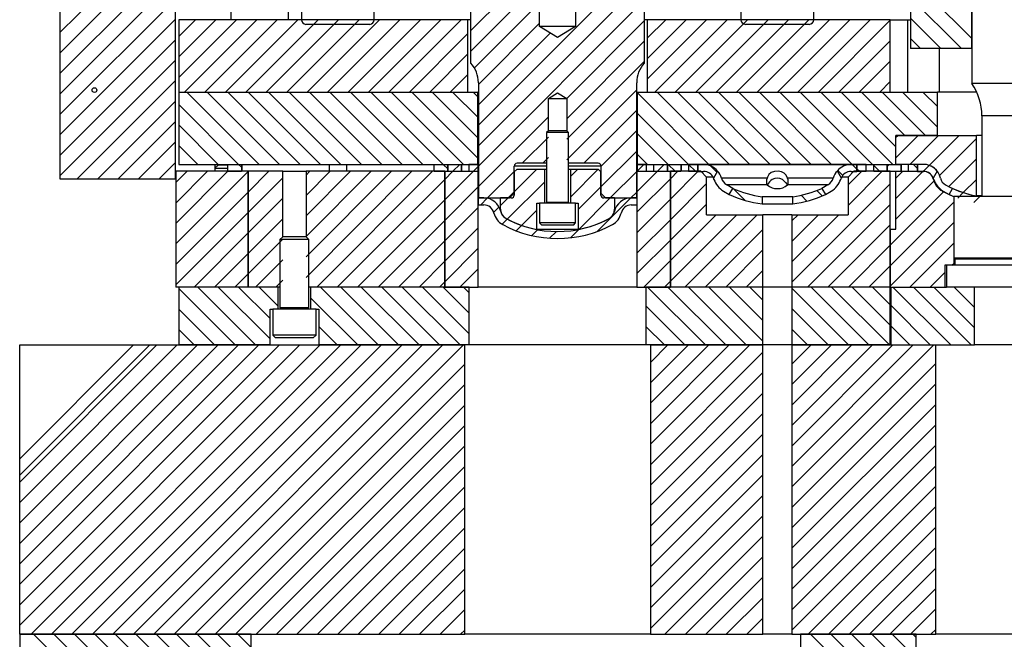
# Model space of a CAD drawing. Header units: inches. Extents: x 220 to 877, y 4 to 174.
# Tile 2 of 256: x 224.05 to 232.56, y 12.87 to 18.22. Entities that reach past the tile are written whole.
import ezdxf

# ---------------------------------------------------------------- set-up
doc = ezdxf.new("R2010")
doc.units = ezdxf.units.IN
doc.header["$LTSCALE"] = 0.5
doc.header["$MEASUREMENT"] = 0
doc.layers.add('SID-M-F', color=202, linetype='Continuous')
doc.layers.add('SID-M-S', color=105, linetype='Continuous')

msp = doc.modelspace()

# ---------------------------------------------------------------- hatches: boundary and pattern name
at = {"layer": 'SID-M-F'}
h = msp.add_hatch(dxfattribs=at)
h.set_pattern_fill('ANSI31', color=256, angle=90, style=0)
h.set_pattern_definition([(135, (298.93507, 26.7138), (-0.08838835, -0.08838835), [])])
edge = h.paths.add_edge_path(flags=0)
edge.add_arc((224.69582, 17.61671), 0.0205, 0, 360)

# ---------------------------------------------------------------- linework, layer by layer
at = {"layer": 'SID-M-F', "linetype": 'Continuous'}
for p, q in [((224.39657, 18.113), (225.39657, 19.113)), ((224.39657, 17.93622), (225.39657, 18.93622)), ((224.39657, 17.75944), (225.39657, 18.75944)), ((228.01557, 17.31258), (229.44957, 18.74658)), ((227.94957, 18.13046), (228.54332, 18.72421)), ((224.39657, 17.58267), (225.39657, 18.58267)), ((228.01557, 17.1358), (229.44957, 18.5698)), ((232.28082, 18.06118), (231.74957, 18.59243)), ((227.94957, 17.95369), (228.54332, 18.54744)), ((224.39657, 17.40589), (225.39657, 18.40589)), ((228.01557, 16.95903), (229.44957, 18.39303)), ((232.1904, 17.97482), (231.74957, 18.41565)), ((227.98051, 17.80785), (228.54332, 18.37066)), ((224.39657, 17.22911), (225.39657, 18.22911)), ((225.42457, 18.08034), (225.56905, 18.22482)), ((225.42457, 17.90356), (225.74583, 18.22482)), ((225.42457, 17.72678), (225.92261, 18.22482)), ((225.47438, 17.59982), (226.09938, 18.22482)), ((225.65116, 17.59982), (226.27616, 18.22482)), ((225.82794, 17.59982), (226.45294, 18.22482)), ((226.00471, 17.59982), (226.62971, 18.22482)), ((226.18149, 17.59982), (226.80649, 18.22482)), ((226.35827, 17.59982), (226.98327, 18.22482)), ((226.53504, 17.59982), (227.16004, 18.22482)), ((226.71182, 17.59982), (227.33682, 18.22482)), ((226.8886, 17.59982), (227.5136, 18.22482)), ((227.06537, 17.59982), (227.69037, 18.22482)), ((227.24215, 17.59982), (227.86715, 18.22482)), ((228.77849, 17.54517), (229.44957, 18.21625)), ((229.47457, 18.06447), (229.63492, 18.22482)), ((229.47457, 17.8877), (229.81169, 18.22482)), ((229.47457, 17.71092), (229.98847, 18.22482)), ((229.54025, 17.59982), (230.16525, 18.22482)), ((229.71702, 17.59982), (230.34202, 18.22482)), ((229.8938, 17.59982), (230.5188, 18.22482)), ((230.07058, 17.59982), (230.69558, 18.22482)), ((230.24735, 17.59982), (230.87235, 18.22482)), ((230.42413, 17.59982), (231.04913, 18.22482)), ((230.60091, 17.59982), (231.22591, 18.22482)), ((230.77768, 17.59982), (231.40268, 18.22482)), ((230.95446, 17.59982), (231.57457, 18.21993)), ((232.01362, 17.97482), (231.74957, 18.23887)), ((228.01557, 17.66613), (228.54332, 18.19388)), ((224.39657, 17.05234), (225.39657, 18.05234)), ((227.41893, 17.59982), (227.92457, 18.10546)), ((228.01557, 17.48936), (228.63559, 18.10938)), ((231.83684, 17.97482), (231.74957, 18.0621)), ((228.77907, 17.36897), (229.44957, 18.03947)), ((231.13124, 17.59982), (231.57457, 18.04315)), ((224.39657, 16.87556), (225.39657, 17.87556)), ((227.5957, 17.59982), (227.92457, 17.92869)), ((228.77907, 17.1922), (229.44957, 17.8627)), ((231.30801, 17.59982), (231.57457, 17.86638)), ((227.77248, 17.59982), (227.92457, 17.75191)), ((224.54761, 16.84982), (225.39657, 17.69878)), ((231.48479, 17.59982), (231.57457, 17.6896)), ((226.11933, 16.97482), (225.49433, 17.59982)), ((226.29611, 16.97482), (225.67111, 17.59982)), ((226.47288, 16.97482), (225.84788, 17.59982)), ((226.64966, 16.97482), (226.02466, 17.59982)), ((226.82644, 16.97482), (226.20144, 17.59982)), ((227.00321, 16.97482), (226.37821, 17.59982)), ((227.17999, 16.97482), (226.55499, 17.59982)), ((227.35677, 16.97482), (226.73177, 17.59982)), ((227.53354, 16.97482), (226.90854, 17.59982)), ((227.71032, 16.97482), (227.08532, 17.59982)), ((227.8871, 16.97482), (227.2621, 17.59982)), ((228.01057, 17.02813), (227.43887, 17.59982)), ((228.01057, 17.2049), (227.61565, 17.59982)), ((228.01057, 17.38168), (227.79243, 17.59982)), ((228.01057, 17.55846), (227.9692, 17.59982)), ((228.77907, 17.01542), (229.38357, 17.61992)), ((230.00842, 16.97482), (229.38857, 17.59467)), ((230.18519, 16.97482), (229.56019, 17.59982)), ((230.36197, 16.97482), (229.73697, 17.59982)), ((230.53875, 16.97482), (229.91375, 17.59982)), ((230.71552, 16.97482), (230.09052, 17.59982)), ((230.8923, 16.97482), (230.2673, 17.59982)), ((231.06908, 16.97482), (230.44408, 17.59982)), ((231.24585, 16.97482), (230.62085, 17.59982)), ((231.42263, 16.97482), (230.79763, 17.59982)), ((231.59941, 16.97482), (230.97441, 17.59982)), ((231.62457, 17.12644), (231.15118, 17.59982)), ((231.70296, 17.22482), (231.32796, 17.59982)), ((231.87974, 17.22482), (231.50474, 17.59982)), ((231.98407, 17.29727), (231.68151, 17.59982)), ((231.98407, 17.47404), (231.85829, 17.59982)), ((224.72438, 16.84982), (225.39657, 17.52201)), ((225.94255, 16.97482), (225.42457, 17.49281)), ((228.01557, 16.78225), (228.62007, 17.38675)), ((228.92525, 16.98482), (229.38357, 17.44314)), ((229.83164, 16.97482), (229.38857, 17.41789)), ((224.90116, 16.84982), (225.39657, 17.34523)), ((225.76578, 16.97482), (225.42457, 17.31603)), ((228.39492, 16.98482), (228.62007, 17.20997)), ((229.07457, 16.95737), (229.38357, 17.26637)), ((229.65486, 16.97482), (229.38857, 17.24112)), ((231.62457, 17.20927), (231.64012, 17.22482)), ((231.62457, 17.03249), (231.8169, 17.22482)), ((231.74367, 16.97482), (231.99367, 17.22482)), ((231.91178, 16.96615), (232.17045, 17.22482)), ((232.0017, 16.8793), (232.32057, 17.19816)), ((225.07794, 16.84982), (225.39657, 17.16845)), ((225.589, 16.97482), (225.42457, 17.13925)), ((228.57169, 16.98482), (228.62007, 17.0332)), ((229.07457, 16.78059), (229.38357, 17.08959)), ((229.47809, 16.97482), (229.38857, 17.06434)), ((225.25471, 16.84982), (225.39657, 16.99168)), ((225.96612, 16.95125), (225.94255, 16.97482)), ((227.74957, 16.93557), (227.71032, 16.97482)), ((227.79459, 16.91482), (227.85459, 16.97482)), ((227.97136, 16.91482), (228.01198, 16.95544)), ((229.38715, 16.9164), (229.44558, 16.97482)), ((229.56235, 16.91482), (229.62235, 16.97482)), ((229.71486, 16.91482), (229.65486, 16.97482)), ((229.89164, 16.91482), (229.83198, 16.97448)), ((230.07577, 16.90747), (230.02067, 16.96257)), ((231.28707, 16.93361), (231.24597, 16.97471)), ((231.48263, 16.91482), (231.43301, 16.96444)), ((231.54957, 16.95749), (231.5669, 16.97482)), ((231.81198, 16.93902), (231.77618, 16.97482)), ((231.86034, 16.91471), (231.91184, 16.96621)), ((232.08201, 16.78283), (232.32057, 17.02139)), ((225.39957, 16.8179), (225.49649, 16.91482)), ((225.39957, 16.64112), (225.67327, 16.91482)), ((225.39957, 16.46435), (225.85004, 16.91482)), ((225.39957, 16.28757), (226.02457, 16.91257)), ((226.02457, 16.91257), (226.02682, 16.91482)), ((226.02457, 16.73579), (226.2036, 16.91482)), ((226.02457, 16.55902), (226.32407, 16.85852)), ((226.52507, 16.88274), (226.55715, 16.91482)), ((226.52507, 16.70596), (226.73393, 16.91482)), ((226.52507, 16.52919), (226.9107, 16.91482)), ((226.52507, 16.35241), (227.08748, 16.91482)), ((226.52507, 16.17563), (227.26426, 16.91482)), ((226.52507, 15.99886), (227.44103, 16.91482)), ((226.61781, 15.91482), (227.61781, 16.91482)), ((227.72457, 16.8448), (227.79459, 16.91482)), ((227.72457, 16.66803), (227.97136, 16.91482)), ((228.09492, 16.68482), (228.32457, 16.91447)), ((228.32482, 16.73795), (228.52169, 16.93482)), ((228.81007, 16.86964), (228.87525, 16.93482)), ((228.81007, 16.69287), (229.05067, 16.93347)), ((229.15558, 16.68482), (229.38357, 16.91281)), ((229.38557, 16.73804), (229.56235, 16.91482)), ((229.67457, 16.85026), (229.73913, 16.91482)), ((229.67457, 16.67348), (229.91591, 16.91482)), ((231.16513, 16.87876), (231.12254, 16.92136)), ((231.21207, 16.79677), (231.33012, 16.91482)), ((231.21207, 16.61999), (231.5069, 16.91482)), ((231.30585, 16.91482), (231.28715, 16.93352)), ((231.62457, 16.85572), (231.68367, 16.91482)), ((231.62457, 16.67894), (231.86045, 16.91482)), ((226.79459, 15.91482), (227.72457, 16.8448)), ((227.72457, 16.49125), (228.01357, 16.78025)), ((228.26511, 16.50146), (228.58907, 16.82542)), ((228.87907, 16.58509), (229.07432, 16.78034)), ((229.38557, 16.56126), (229.67457, 16.85026)), ((229.67457, 16.49671), (229.98707, 16.80921)), ((230.72457, 15.95572), (231.57457, 16.80572)), ((231.62457, 16.50216), (231.95329, 16.83088)), ((232.20743, 16.73147), (232.32057, 16.84461)), ((225.39957, 16.11079), (226.02457, 16.73579)), ((228.20657, 16.6197), (228.27169, 16.68482)), ((228.27169, 16.68482), (228.32457, 16.7377)), ((228.88393, 16.41317), (229.15558, 16.68482)), ((229.04318, 16.39564), (229.33205, 16.68451)), ((229.33235, 16.68482), (229.38357, 16.73604)), ((230.31779, 16.66545), (230.21715, 16.76609)), ((230.46707, 16.69295), (230.46569, 16.69432)), ((230.85553, 16.65804), (230.80575, 16.70782)), ((230.98724, 16.70311), (230.94126, 16.74909)), ((231.57457, 16.27539), (232.0374, 16.73821)), ((232.1601, 16.68414), (232.20743, 16.73147)), ((232.29814, 16.64541), (232.34971, 16.69698)), ((226.02457, 16.38224), (226.32407, 16.68174)), ((226.97136, 15.91482), (227.72457, 16.66803)), ((227.72457, 16.31447), (228.01357, 16.60347)), ((228.03492, 16.62482), (228.09169, 16.6816)), ((228.14792, 16.56105), (228.19351, 16.60664)), ((228.58025, 16.63982), (228.58907, 16.64864)), ((229.38557, 16.38448), (229.67457, 16.67348)), ((229.67457, 16.31993), (229.98707, 16.63243)), ((230.86045, 15.91482), (231.57457, 16.62894)), ((231.57457, 16.09861), (232.12457, 16.64861)), ((225.39957, 15.93402), (226.02457, 16.55902)), ((228.38844, 16.44802), (228.52007, 16.57964)), ((229.67457, 16.14315), (230.07124, 16.53982)), ((229.67457, 15.96638), (230.24801, 16.53982)), ((229.79979, 15.91482), (230.42479, 16.53982)), ((230.72457, 16.48605), (230.77834, 16.53982)), ((230.72457, 16.30927), (230.95512, 16.53982)), ((230.72457, 16.13249), (231.1319, 16.53982)), ((226.02457, 16.20546), (226.32407, 16.50496)), ((227.14814, 15.91482), (227.72457, 16.49125)), ((228.22078, 16.45714), (228.26505, 16.5014)), ((228.34163, 16.4012), (228.38838, 16.44795)), ((229.38557, 16.20771), (229.67457, 16.49671)), ((231.03723, 15.91482), (231.57457, 16.45216)), ((231.57457, 15.92183), (232.12457, 16.47183)), ((225.55715, 15.91482), (226.02457, 16.38224)), ((227.72457, 16.1377), (228.01357, 16.4267)), ((228.47717, 16.35997), (228.52796, 16.41076)), ((228.63108, 16.3371), (228.68895, 16.39497)), ((228.8119, 16.34114), (228.88395, 16.41319)), ((229.97657, 15.91482), (230.47457, 16.41282)), ((226.02457, 16.02869), (226.32407, 16.32819)), ((227.32492, 15.91482), (227.72457, 16.31447)), ((229.38557, 16.03093), (229.67457, 16.31993)), ((231.214, 15.91482), (231.57457, 16.27539)), ((231.74433, 15.91482), (232.12457, 16.29506)), ((225.73393, 15.91482), (226.02457, 16.20546)), ((227.72457, 15.96092), (228.01357, 16.24992)), ((230.15334, 15.91482), (230.47457, 16.23605)), ((226.08748, 15.91482), (226.32407, 16.15141)), ((227.50169, 15.91482), (227.72457, 16.1377)), ((229.44624, 15.91482), (229.67457, 16.14315)), ((231.39078, 15.91482), (231.57457, 16.09861)), ((232.10911, 16.10282), (232.12457, 16.11828)), ((225.9107, 15.91482), (226.02457, 16.02869)), ((227.85525, 15.91482), (228.01357, 16.07314)), ((230.33012, 15.91482), (230.47457, 16.05927)), ((231.92111, 15.91482), (232.04647, 16.04018)), ((226.26426, 15.91482), (226.32407, 15.97463)), ((227.67847, 15.91482), (227.72457, 15.96092)), ((229.62301, 15.91482), (229.67457, 15.96638)), ((231.56756, 15.91482), (231.57457, 15.92183)), ((225.91156, 15.41482), (225.42457, 15.90182)), ((226.08834, 15.41482), (225.58834, 15.91482)), ((226.21357, 15.46637), (225.76512, 15.91482)), ((226.21357, 15.64315), (225.94189, 15.91482)), ((226.28407, 15.74942), (226.11867, 15.91482)), ((227.149, 15.41482), (226.649, 15.91482)), ((227.32578, 15.41482), (226.82578, 15.91482)), ((227.50255, 15.41482), (227.00255, 15.91482)), ((227.67933, 15.41482), (227.17933, 15.91482)), ((227.85611, 15.41482), (227.35611, 15.91482)), ((227.93583, 15.51188), (227.53288, 15.91482)), ((227.93583, 15.68865), (227.70966, 15.91482)), ((227.93583, 15.86543), (227.88644, 15.91482)), ((229.97743, 15.41482), (229.47743, 15.91482)), ((230.1542, 15.41482), (229.6542, 15.91482)), ((230.33098, 15.41482), (229.83098, 15.91482)), ((230.47457, 15.44801), (230.00776, 15.91482)), ((230.47457, 15.62479), (230.18453, 15.91482)), ((230.47457, 15.80156), (230.36131, 15.91482)), ((231.21486, 15.41482), (230.72457, 15.90512)), ((231.39164, 15.41482), (230.89164, 15.91482)), ((231.56842, 15.41482), (231.06842, 15.91482)), ((231.57457, 15.58545), (231.24519, 15.91482)), ((231.57457, 15.76222), (231.42197, 15.91482)), ((232.09875, 15.41482), (231.59875, 15.91482)), ((232.27552, 15.41482), (231.77552, 15.91482)), ((232.30427, 15.56285), (231.9523, 15.91482)), ((232.30427, 15.73963), (232.12908, 15.91482)), ((226.97222, 15.41482), (226.56507, 15.82198)), ((229.80065, 15.41482), (229.46331, 15.75216)), ((231.92197, 15.41482), (231.57957, 15.75722)), ((225.73479, 15.41482), (225.42457, 15.72504)), ((231.03809, 15.41482), (230.72457, 15.72834)), ((231.74519, 15.41482), (231.57957, 15.58045)), ((225.55801, 15.41482), (225.42457, 15.54826)), ((226.79545, 15.41482), (226.63557, 15.5747)), ((229.62387, 15.41482), (229.46331, 15.57539)), ((230.86131, 15.41482), (230.72457, 15.55156)), ((224.04957, 14.23046), (225.23393, 15.41482)), ((224.04957, 14.05369), (225.4107, 15.41482)), ((224.04957, 13.87691), (225.58748, 15.41482)), ((224.04957, 13.70013), (225.76426, 15.41482)), ((224.04957, 13.52336), (225.94103, 15.41482)), ((224.04957, 13.34658), (226.11781, 15.41482)), ((224.04957, 13.1698), (226.29459, 15.41482)), ((224.04957, 12.99303), (226.47136, 15.41482)), ((224.14814, 12.91482), (226.64814, 15.41482)), ((224.32492, 12.91482), (226.82492, 15.41482)), ((224.50169, 12.91482), (227.00169, 15.41482)), ((224.67847, 12.91482), (227.17847, 15.41482)), ((224.85525, 12.91482), (227.35525, 15.41482)), ((225.03202, 12.91482), (227.53202, 15.41482)), ((225.2088, 12.91482), (227.7088, 15.41482)), ((225.38558, 12.91482), (227.88558, 15.41482)), ((229.50268, 15.26416), (229.65334, 15.41482)), ((229.50268, 15.08738), (229.83012, 15.41482)), ((229.50268, 14.9106), (230.0069, 15.41482)), ((229.50268, 14.73383), (230.18367, 15.41482)), ((229.50268, 14.55705), (230.36045, 15.41482)), ((230.72457, 15.24861), (230.89078, 15.41482)), ((230.72457, 15.07183), (231.06756, 15.41482)), ((230.72457, 14.89506), (231.24433, 15.41482)), ((230.72457, 14.71828), (231.42111, 15.41482)), ((230.72457, 14.5415), (231.59789, 15.41482)), ((230.72457, 14.36472), (231.77466, 15.41482)), ((230.72457, 14.18795), (231.95144, 15.41482)), ((229.50268, 14.38027), (230.47457, 15.35216)), ((225.56235, 12.91482), (227.89646, 15.24893)), ((230.72457, 14.01117), (231.96832, 15.25492)), ((229.50268, 14.2035), (230.47457, 15.17539)), ((225.73913, 12.91482), (227.89646, 15.07215)), ((230.72457, 13.83439), (231.96832, 15.07814)), ((229.50268, 14.02672), (230.47457, 14.99861)), ((230.72457, 13.65762), (231.96832, 14.90137)), ((225.91591, 12.91482), (227.89646, 14.89537)), ((229.50268, 13.84994), (230.47457, 14.82183)), ((226.09268, 12.91482), (227.89646, 14.7186)), ((229.50268, 13.67317), (230.47457, 14.64506)), ((230.72457, 13.48084), (231.96832, 14.72459)), ((226.26946, 12.91482), (227.89646, 14.54182)), ((230.72457, 13.30406), (231.96832, 14.54781)), ((229.50268, 13.49639), (230.47457, 14.46828)), ((226.44624, 12.91482), (227.89646, 14.36504)), ((230.72457, 13.12729), (231.96832, 14.37104)), ((229.50268, 13.31961), (230.47457, 14.2915)), ((226.62301, 12.91482), (227.89646, 14.18827)), ((230.72457, 12.95051), (231.96832, 14.19426)), ((229.50268, 13.14284), (230.47457, 14.11472)), ((226.79979, 12.91482), (227.89646, 14.01149)), ((230.86565, 12.91482), (231.96832, 14.01748)), ((229.50268, 12.96606), (230.47457, 13.93795)), ((226.97657, 12.91482), (227.89646, 13.83471)), ((231.04243, 12.91482), (231.96832, 13.84071)), ((229.62822, 12.91482), (230.47457, 13.76117)), ((227.15334, 12.91482), (227.89646, 13.65794)), ((231.21921, 12.91482), (231.96832, 13.66393)), ((229.80499, 12.91482), (230.47457, 13.58439)), ((227.33012, 12.91482), (227.89646, 13.48116)), ((231.39598, 12.91482), (231.96832, 13.48715)), ((229.98177, 12.91482), (230.47457, 13.40762)), ((227.5069, 12.91482), (227.89646, 13.30438)), ((231.57276, 12.91482), (231.96832, 13.31038)), ((230.15855, 12.91482), (230.47457, 13.23084)), ((227.68367, 12.91482), (227.89646, 13.12761)), ((231.74954, 12.91482), (231.96832, 13.1336)), ((230.33532, 12.91482), (230.47457, 13.05406)), ((227.86045, 12.91482), (227.89646, 12.95083)), ((231.92631, 12.91482), (231.96832, 12.95682)), ((226.04957, 11.03418), (224.16892, 12.91482)), ((226.04957, 11.21095), (224.3457, 12.91482)), ((226.04957, 11.38773), (224.52247, 12.91482)), ((226.04957, 11.56451), (224.69925, 12.91482)), ((226.04957, 11.74128), (224.87603, 12.91482)), ((226.04957, 11.91806), (225.0528, 12.91482)), ((226.04957, 12.09484), (225.22958, 12.91482)), ((226.04957, 12.27161), (225.40636, 12.91482)), ((226.04957, 12.44839), (225.58313, 12.91482)), ((226.04957, 12.62517), (225.75991, 12.91482)), ((226.04957, 12.80194), (225.93669, 12.91482)), ((231.79957, 12.00169), (230.88644, 12.91482)), ((231.79957, 12.17847), (231.06321, 12.91482)), ((231.79957, 12.35524), (231.23999, 12.91482)), ((231.79957, 12.53202), (231.41677, 12.91482)), ((231.79957, 12.7088), (231.59354, 12.91482)), ((231.79957, 12.88557), (231.77032, 12.91482))]:
    msp.add_line(p, q, dxfattribs=at)
at = {"layer": 'SID-M-S'}
for p, q in [((224.39657, 19.47482), (224.39657, 16.84982)), ((225.39657, 16.84982), (225.39657, 19.47482)), ((227.94957, 17.84982), (227.94957, 19.47482)), ((229.44957, 19.47482), (229.44957, 17.84982)), ((231.74957, 19.47482), (231.74957, 17.97482)), ((232.28082, 19.28682), (232.28082, 17.67482)), ((232.28082, 17.97482), (232.28082, 19.28682)), ((228.54332, 18.16482), (228.54332, 18.78482)), ((228.85582, 18.78482), (228.85582, 18.16482)), ((226.48461, 18.59348), (226.48461, 18.22419)), ((227.11453, 18.22419), (227.11453, 18.59348)), ((230.28461, 18.59348), (230.28461, 18.22419)), ((230.91453, 18.22419), (230.91453, 18.59348)), ((225.87457, 18.47482), (225.87457, 18.22482)), ((226.37457, 18.22482), (226.37457, 18.47482)), ((226.48461, 18.22482), (225.42457, 18.22482)), ((225.42457, 18.22482), (225.42457, 17.59982)), ((227.11453, 18.22419), (226.48461, 18.22419)), ((227.92457, 18.22482), (227.11453, 18.22482)), ((227.92457, 17.59982), (227.92457, 18.22482)), ((227.94957, 18.22482), (227.92457, 18.22482)), ((229.47457, 18.22482), (229.44957, 18.22482)), ((229.47457, 18.22482), (229.47457, 17.59982)), ((230.28461, 18.22482), (229.47457, 18.22482)), ((230.91453, 18.22419), (230.28461, 18.22419)), ((231.57457, 18.22482), (230.91453, 18.22482)), ((231.57457, 18.22482), (231.72457, 18.22482)), ((231.57457, 17.59982), (231.57457, 18.22482)), ((231.72457, 18.22482), (231.72457, 17.59982)), ((231.72457, 18.22482), (231.74957, 18.22482)), ((227.07516, 18.18482), (226.52398, 18.18482)), ((228.69957, 18.07094), (228.54332, 18.16482)), ((228.85582, 18.16482), (228.54332, 18.16482)), ((228.85582, 18.16482), (228.69957, 18.07094)), ((230.87516, 18.18482), (230.32398, 18.18482)), ((232.28082, 17.97482), (231.74957, 17.97482)), ((231.99957, 17.97482), (231.99957, 17.59982)), ((228.01557, 17.68058), (228.01557, 16.68482)), ((229.38357, 16.68482), (229.38357, 17.68058)), ((232.71832, 17.67482), (232.28082, 17.67482)), ((225.42457, 17.59982), (225.42457, 16.97482)), ((225.42457, 17.59982), (228.01057, 17.59982)), ((225.42457, 17.59982), (227.92457, 17.59982)), ((228.01057, 16.97482), (228.01057, 17.59982)), ((228.01557, 17.59982), (228.01057, 17.59982)), ((228.62007, 17.54482), (228.69957, 17.59259)), ((228.62007, 17.26482), (228.62007, 17.54482)), ((228.62007, 17.54482), (228.77907, 17.54482)), ((228.69957, 17.59259), (228.77907, 17.54482)), ((228.77907, 17.54482), (228.77907, 17.26482)), ((229.38857, 17.59982), (229.38357, 17.59982)), ((229.38857, 17.59982), (229.38857, 16.97482)), ((229.38857, 17.59982), (231.98407, 17.59982)), ((229.47457, 17.59982), (231.57457, 17.59982)), ((231.98407, 17.22482), (231.98407, 17.59982)), ((232.32295, 17.59982), (231.98407, 17.59982)), ((232.36757, 17.39335), (232.36757, 16.6978)), ((232.63157, 17.39335), (232.36757, 17.39335)), ((228.62007, 17.26482), (228.60457, 17.24932)), ((228.60457, 17.24932), (228.60457, 16.64586)), ((228.79457, 17.24932), (228.60457, 17.24932)), ((228.77907, 17.26482), (228.62007, 17.26482)), ((228.79457, 17.24932), (228.77907, 17.26482)), ((228.79457, 16.64586), (228.79457, 17.24932)), ((231.62457, 16.97482), (231.62457, 17.22482)), ((231.62457, 17.22482), (232.32057, 17.22482)), ((231.98407, 17.22482), (231.62457, 17.22482)), ((231.62457, 16.97482), (231.62457, 17.22482)), ((232.32057, 16.70202), (232.32057, 17.22482)), ((232.36757, 17.22482), (232.32057, 17.22482)), ((225.42457, 16.97482), (228.01057, 16.97482)), ((225.73707, 16.97482), (225.73707, 16.94182)), ((225.76707, 16.97182), (225.73707, 16.94182)), ((225.73707, 16.94182), (225.73707, 16.91482)), ((225.73707, 16.94182), (225.84957, 16.94182)), ((225.76707, 16.97182), (225.84957, 16.97182)), ((225.84957, 16.97482), (225.96612, 16.97482)), ((225.84957, 16.91482), (225.84957, 16.97482)), ((225.96612, 16.97482), (225.96612, 16.91482)), ((225.96951, 16.97482), (225.96951, 16.91482)), ((226.72457, 16.97482), (226.72457, 16.91482)), ((226.87457, 16.97482), (226.87457, 16.91482)), ((227.62963, 16.97482), (227.62963, 16.91482)), ((227.63301, 16.91482), (227.63301, 16.97482)), ((227.63301, 16.97482), (227.74957, 16.97482)), ((227.74957, 16.97482), (227.74957, 16.91482)), ((227.74957, 16.97482), (227.86612, 16.97482)), ((227.74957, 16.91482), (227.74957, 16.97482)), ((227.86612, 16.97482), (227.86612, 16.91482)), ((227.86951, 16.97482), (227.86951, 16.91482)), ((227.93198, 16.97482), (227.93198, 16.91482)), ((228.01198, 16.97482), (227.93198, 16.97482)), ((228.01198, 16.91482), (228.01198, 16.97482)), ((228.01198, 16.97482), (228.01557, 16.97482)), ((228.32457, 16.72482), (228.32457, 16.95982)), ((228.60457, 16.95982), (228.32457, 16.95982)), ((228.60457, 16.98482), (228.34957, 16.98482)), ((229.04957, 16.98482), (228.79457, 16.98482)), ((229.07457, 16.95982), (228.79457, 16.95982)), ((229.07457, 16.95982), (229.07457, 16.72482)), ((229.38357, 16.97482), (229.38715, 16.97482)), ((229.38715, 16.97482), (229.38715, 16.91482)), ((229.46715, 16.97482), (229.38715, 16.97482)), ((229.38857, 16.97482), (231.62457, 16.97482)), ((229.46715, 16.91482), (229.46715, 16.97482)), ((229.52963, 16.97482), (229.52963, 16.91482)), ((229.53301, 16.91482), (229.53301, 16.97482)), ((229.53301, 16.97482), (229.64957, 16.97482)), ((229.64957, 16.97482), (229.64957, 16.91482)), ((229.64957, 16.97482), (229.76612, 16.97482)), ((229.64957, 16.91482), (229.64957, 16.97482)), ((229.76612, 16.97482), (229.76612, 16.91482)), ((229.76951, 16.97482), (229.76951, 16.91482)), ((229.83198, 16.97482), (229.83198, 16.91482)), ((229.91198, 16.97482), (229.83198, 16.97482)), ((229.91198, 16.91482), (229.91198, 16.97482)), ((229.91207, 16.97471), (229.91207, 16.91471)), ((229.96218, 16.97471), (229.91207, 16.97471)), ((231.23695, 16.97471), (229.96218, 16.97471)), ((231.28707, 16.97471), (231.23695, 16.97471)), ((231.28707, 16.91471), (231.28707, 16.97471)), ((231.28715, 16.97482), (231.28715, 16.91482)), ((231.36715, 16.97482), (231.28715, 16.97482)), ((231.36715, 16.91482), (231.36715, 16.97482)), ((231.42963, 16.97482), (231.42963, 16.91482)), ((231.43301, 16.91482), (231.43301, 16.97482)), ((231.43301, 16.97482), (231.54957, 16.97482)), ((231.54957, 16.97482), (231.54957, 16.91482)), ((231.54957, 16.97482), (231.66612, 16.97482)), ((231.54957, 16.91482), (231.54957, 16.97482)), ((231.86218, 16.97482), (231.62457, 16.97482)), ((231.66612, 16.97482), (231.66612, 16.91482)), ((231.66951, 16.97482), (231.66951, 16.91482)), ((231.73198, 16.97482), (231.73198, 16.91482)), ((231.81198, 16.97482), (231.73198, 16.97482)), ((231.81198, 16.91482), (231.81198, 16.97482)), ((231.81207, 16.97471), (231.81207, 16.91471)), ((231.86218, 16.97471), (231.81207, 16.97471)), ((231.86803, 16.97471), (231.86218, 16.97471)), ((226.02457, 16.91482), (225.39957, 16.91482)), ((225.39957, 16.91482), (225.39957, 15.91482)), ((225.84957, 16.91482), (225.96612, 16.91482)), ((226.02457, 15.91482), (226.02457, 16.91482)), ((226.02457, 16.91482), (226.02457, 15.91482)), ((226.32407, 16.91482), (226.02457, 16.91482)), ((226.32407, 16.34982), (226.32407, 16.91482)), ((226.32407, 16.91482), (226.52507, 16.91482)), ((226.52507, 16.91482), (226.52507, 16.34982)), ((227.72457, 16.91482), (226.52507, 16.91482)), ((227.63301, 16.91482), (227.74957, 16.91482)), ((227.72457, 16.91482), (227.72457, 15.91482)), ((227.72457, 16.91482), (228.01357, 16.91482)), ((227.72457, 15.91482), (227.72457, 16.91482)), ((227.74957, 16.91482), (227.86612, 16.91482)), ((227.93198, 16.91482), (228.01198, 16.91482)), ((228.01357, 15.91482), (228.01357, 16.91482)), ((228.01557, 16.91482), (228.01357, 16.91482)), ((228.32482, 16.90982), (228.34982, 16.93482)), ((228.32482, 16.90982), (228.32482, 16.70982)), ((228.34982, 16.93482), (228.58907, 16.93482)), ((228.58907, 16.63982), (228.58907, 16.93482)), ((228.58907, 16.93482), (228.60457, 16.93482)), ((228.79457, 16.93482), (228.81007, 16.93482)), ((228.81007, 16.93482), (228.81007, 16.63982)), ((228.81007, 16.93482), (229.04932, 16.93482)), ((229.04932, 16.93482), (229.07432, 16.90982)), ((229.07432, 16.70982), (229.07432, 16.90982)), ((229.38557, 16.91482), (229.38357, 16.91482)), ((229.38557, 16.91482), (229.38557, 15.91482)), ((229.38557, 16.91482), (229.67457, 16.91482)), ((229.38715, 16.91482), (229.46715, 16.91482)), ((229.53301, 16.91482), (229.64957, 16.91482)), ((229.64957, 16.91482), (229.76612, 16.91482)), ((229.67457, 15.91482), (229.67457, 16.91482)), ((229.67457, 16.91482), (229.67457, 15.91482)), ((229.93707, 16.91482), (229.67457, 16.91482)), ((229.83198, 16.91482), (229.91198, 16.91482)), ((229.91207, 16.91471), (229.96218, 16.91471)), ((229.93707, 16.91482), (229.98707, 16.86482)), ((229.98707, 16.53982), (229.98707, 16.86482)), ((230.04275, 16.86482), (229.98707, 16.86482)), ((230.08091, 16.91637), (230.04637, 16.85653)), ((230.51096, 16.85696), (230.11673, 16.85696)), ((230.51324, 16.86397), (230.51096, 16.85696)), ((230.52611, 16.88697), (230.51324, 16.86397)), ((230.54742, 16.90434), (230.52611, 16.88697)), ((230.57536, 16.91408), (230.54742, 16.90434)), ((230.60585, 16.91622), (230.57536, 16.91408)), ((230.63451, 16.91144), (230.60585, 16.91622)), ((230.65841, 16.90026), (230.63451, 16.91144)), ((230.677, 16.88164), (230.65841, 16.90026)), ((230.68817, 16.85696), (230.677, 16.88164)), ((231.0824, 16.85696), (230.68817, 16.85696)), ((231.15277, 16.85653), (231.11822, 16.91637)), ((231.14726, 16.84406), (231.15148, 16.85408)), ((231.15148, 16.85408), (231.15277, 16.85653)), ((231.21207, 16.86482), (231.15639, 16.86482)), ((231.21207, 16.86482), (231.26207, 16.91482)), ((231.21207, 16.86482), (231.21207, 16.53982)), ((231.23695, 16.91471), (231.28707, 16.91471)), ((231.57457, 16.91482), (231.26207, 16.91482)), ((231.28715, 16.91482), (231.36715, 16.91482)), ((231.43301, 16.91482), (231.54957, 16.91482)), ((231.54957, 16.91482), (231.66612, 16.91482)), ((231.57457, 15.91482), (231.57457, 16.91482)), ((231.62457, 16.41482), (231.62457, 16.91482)), ((231.62457, 16.91482), (231.86157, 16.91482)), ((231.73198, 16.91482), (231.81198, 16.91482)), ((231.81207, 16.91471), (231.86218, 16.91471)), ((231.98091, 16.91637), (231.94637, 16.85653)), ((224.39657, 16.84982), (225.39657, 16.84982)), ((230.21425, 16.76731), (230.1627, 16.79707)), ((230.51144, 16.79707), (230.1627, 16.79707)), ((230.64395, 16.84406), (230.67105, 16.81955)), ((230.67105, 16.81955), (230.68347, 16.79971)), ((231.03644, 16.79707), (230.68769, 16.79707)), ((231.03644, 16.79707), (230.98489, 16.76731)), ((231.94943, 16.84432), (231.9511, 16.84432)), ((228.01198, 16.68482), (228.01198, 16.62482)), ((228.0621, 16.68482), (228.01198, 16.68482)), ((228.01557, 16.68482), (228.28457, 16.68482)), ((228.20657, 16.58643), (228.20657, 16.68482)), ((228.29982, 16.68482), (228.20657, 16.68482)), ((228.32457, 16.72482), (228.28457, 16.68482)), ((228.32457, 16.72482), (228.32482, 16.72482)), ((229.07432, 16.72482), (229.07457, 16.72482)), ((229.11457, 16.68482), (229.07457, 16.72482)), ((229.19257, 16.68482), (229.09932, 16.68482)), ((229.11457, 16.68482), (229.38357, 16.68482)), ((229.19257, 16.68482), (229.19257, 16.58643)), ((229.38715, 16.68482), (229.33704, 16.68482)), ((229.38715, 16.62482), (229.38715, 16.68482)), ((230.13362, 16.74425), (230.1841, 16.7151)), ((230.1841, 16.7151), (230.21425, 16.76731)), ((230.46707, 16.69409), (230.46707, 16.63352)), ((230.73207, 16.69409), (230.46707, 16.69409)), ((230.73207, 16.63352), (230.73207, 16.69409)), ((230.98489, 16.76731), (231.01503, 16.7151)), ((231.01503, 16.7151), (231.06552, 16.74425)), ((232.02463, 16.7448), (232.03285, 16.7448)), ((232.03362, 16.74425), (232.0841, 16.7151)), ((232.0841, 16.7151), (232.11425, 16.76731)), ((232.0841, 16.7151), (232.11798, 16.70037)), ((232.11425, 16.76731), (232.11335, 16.76783)), ((232.11798, 16.70037), (232.12457, 16.69768)), ((232.12457, 16.6978), (232.12457, 16.16549)), ((232.12457, 16.6978), (232.12457, 16.10282)), ((232.87457, 16.6978), (232.12457, 16.6978)), ((232.36757, 16.70202), (232.32057, 16.70202)), ((228.01198, 16.62482), (228.0621, 16.62482)), ((228.52007, 16.63982), (228.54357, 16.63982)), ((228.52007, 16.41212), (228.52007, 16.63982)), ((228.54357, 16.63982), (228.54357, 16.46882)), ((228.85557, 16.63982), (228.54357, 16.63982)), ((228.60457, 16.64586), (228.61587, 16.64174)), ((228.79457, 16.64586), (228.60457, 16.64586)), ((228.60457, 16.64022), (228.60457, 16.63982)), ((228.79457, 16.64022), (228.60457, 16.64022)), ((228.78326, 16.64174), (228.61587, 16.64174)), ((228.78326, 16.64174), (228.79457, 16.64586)), ((228.79457, 16.63982), (228.79457, 16.64022)), ((228.85557, 16.46882), (228.85557, 16.63982)), ((228.85557, 16.63982), (228.87907, 16.63982)), ((228.87907, 16.63982), (228.87907, 16.41212)), ((229.33704, 16.62482), (229.38715, 16.62482)), ((230.46707, 16.63352), (230.73207, 16.63352)), ((228.14999, 16.55417), (228.15001, 16.5541)), ((228.2086, 16.567), (228.20859, 16.56708)), ((228.20859, 16.56708), (228.20867, 16.56708)), ((228.2086, 16.567), (228.20869, 16.567)), ((229.19044, 16.567), (229.19053, 16.567)), ((229.19046, 16.56708), (229.19055, 16.56708)), ((229.19055, 16.56708), (229.19053, 16.567)), ((229.24913, 16.5541), (229.24914, 16.55417)), ((229.98707, 16.53982), (230.47457, 16.53982)), ((230.47457, 15.91482), (230.47457, 16.53982)), ((230.72457, 16.53982), (230.47457, 16.53982)), ((230.72457, 16.53982), (230.72457, 15.91482)), ((230.72457, 16.53982), (231.21207, 16.53982)), ((228.22538, 16.45428), (228.22545, 16.45425)), ((228.2539, 16.50707), (228.25383, 16.50711)), ((228.25383, 16.50711), (228.25404, 16.50711)), ((228.2539, 16.50707), (228.25411, 16.50707)), ((228.54357, 16.46882), (228.56257, 16.44982)), ((228.85557, 16.46882), (228.54357, 16.46882)), ((228.83657, 16.44982), (228.56257, 16.44982)), ((228.83657, 16.44982), (228.85557, 16.46882)), ((229.14503, 16.50707), (229.14524, 16.50707)), ((229.14509, 16.50711), (229.14531, 16.50711)), ((229.14531, 16.50711), (229.14524, 16.50707)), ((229.17368, 16.45425), (229.17375, 16.45428)), ((226.32407, 16.34982), (226.29957, 16.32532)), ((226.52507, 16.34982), (226.32407, 16.34982)), ((226.54957, 16.32532), (226.52507, 16.34982)), ((228.87907, 16.41212), (228.52007, 16.41212)), ((231.57457, 16.41482), (231.57457, 15.91482)), ((231.57457, 16.41482), (231.62457, 16.41482)), ((226.29957, 16.32532), (226.29957, 15.73413)), ((226.54957, 16.32532), (226.29957, 16.32532)), ((226.54957, 15.73413), (226.54957, 16.32532)), ((232.06207, 16.10282), (232.04647, 16.10282)), ((232.04647, 16.10282), (232.04647, 15.91482)), ((232.06207, 16.10282), (232.06207, 15.91482)), ((232.93707, 16.10282), (232.06207, 16.10282)), ((232.12457, 16.16549), (232.13498, 16.15507)), ((232.87457, 16.16549), (232.12457, 16.16549)), ((232.13498, 16.15507), (232.13498, 16.10282)), ((232.86415, 16.15507), (232.13498, 16.15507)), ((226.02457, 15.91482), (225.39957, 15.91482)), ((225.42457, 15.91482), (225.42457, 15.41482)), ((226.28407, 15.91482), (225.42457, 15.91482)), ((226.29957, 15.91482), (226.02457, 15.91482)), ((226.28407, 15.72482), (226.28407, 15.91482)), ((227.72457, 15.91482), (226.54957, 15.91482)), ((226.56507, 15.91482), (226.56507, 15.72482)), ((227.93583, 15.91482), (226.56507, 15.91482)), ((227.72457, 15.91482), (228.01357, 15.91482)), ((227.93583, 15.41482), (227.93583, 15.91482)), ((229.38557, 15.91482), (228.01357, 15.91482)), ((229.38557, 15.91482), (229.67457, 15.91482)), ((229.46331, 15.91482), (229.46331, 15.41482)), ((230.47457, 15.91482), (229.46331, 15.91482)), ((230.47457, 15.91482), (229.67457, 15.91482)), ((230.47457, 15.41482), (230.47457, 15.91482)), ((230.72457, 15.91482), (230.47457, 15.91482)), ((230.72457, 15.91482), (230.47457, 15.91482)), ((230.72457, 15.91482), (230.72457, 15.41482)), ((231.57457, 15.91482), (230.72457, 15.91482)), ((231.57457, 15.91482), (230.72457, 15.91482)), ((231.57457, 15.91482), (232.04647, 15.91482)), ((231.57457, 15.41482), (231.57457, 15.91482)), ((231.57957, 15.91482), (231.57957, 15.41482)), ((231.57957, 15.91482), (232.06207, 15.91482)), ((232.93707, 15.91482), (232.06207, 15.91482)), ((232.30427, 15.41482), (232.30427, 15.91482)), ((226.21357, 15.72482), (226.23707, 15.72482)), ((226.21357, 15.41482), (226.21357, 15.72482)), ((226.23707, 15.72482), (226.23707, 15.49982)), ((226.61207, 15.72482), (226.23707, 15.72482)), ((226.29957, 15.73413), (226.31987, 15.72674)), ((226.54957, 15.73413), (226.29957, 15.73413)), ((226.29957, 15.72522), (226.29957, 15.72482)), ((226.54957, 15.72522), (226.29957, 15.72522)), ((226.52926, 15.72674), (226.31987, 15.72674)), ((226.52926, 15.72674), (226.54957, 15.73413)), ((226.54957, 15.72482), (226.54957, 15.72522)), ((226.61207, 15.49982), (226.61207, 15.72482)), ((226.61207, 15.72482), (226.63557, 15.72482)), ((226.63557, 15.72482), (226.63557, 15.41482)), ((226.23707, 15.49982), (226.26207, 15.47482)), ((226.61207, 15.49982), (226.23707, 15.49982)), ((226.58707, 15.47482), (226.61207, 15.49982)), ((225.17457, 15.41482), (224.04957, 14.28982)), ((224.04957, 14.43124), (225.03315, 15.41482)), ((224.04957, 15.41482), (225.03315, 15.41482)), ((224.04957, 14.43124), (224.04957, 15.41482)), ((225.03315, 15.41482), (225.17457, 15.41482)), ((225.17457, 15.41482), (227.89646, 15.41482)), ((226.21357, 15.41482), (225.42457, 15.41482)), ((226.58707, 15.47482), (226.26207, 15.47482)), ((227.93583, 15.41482), (226.63557, 15.41482)), ((227.89646, 12.91482), (227.89646, 15.41482)), ((229.46331, 15.41482), (227.93583, 15.41482)), ((230.47457, 15.41482), (229.46331, 15.41482)), ((229.50268, 15.41482), (229.50268, 12.91482)), ((229.50268, 15.41482), (230.47457, 15.41482)), ((230.72457, 15.41482), (230.47457, 15.41482)), ((230.47457, 12.91482), (230.47457, 15.41482)), ((230.72457, 15.41482), (230.47457, 15.41482)), ((231.57457, 15.41482), (230.72457, 15.41482)), ((230.72457, 15.41482), (230.72457, 12.91482)), ((230.72457, 15.41482), (231.96832, 15.41482)), ((231.57957, 15.41482), (232.30427, 15.41482)), ((231.96832, 12.91482), (231.96832, 15.41482)), ((232.69487, 15.41482), (232.30427, 15.41482)), ((224.04957, 14.28982), (224.04957, 14.43124)), ((224.04957, 12.91482), (224.04957, 14.28982)), ((226.04957, 12.91482), (224.04957, 12.91482)), ((224.04957, 12.91482), (224.04957, 6.91482)), ((224.04957, 12.91482), (227.89646, 12.91482)), ((226.04957, 6.91482), (226.04957, 12.91482)), ((229.50268, 12.91482), (227.89646, 12.91482)), ((229.50268, 12.91482), (230.47457, 12.91482)), ((230.72457, 12.91482), (230.47457, 12.91482)), ((230.72457, 12.91482), (231.96832, 12.91482)), ((231.79957, 12.91482), (230.79957, 12.91482)), ((230.79957, 12.91482), (230.79957, 6.91482)), ((231.79957, 6.91482), (231.79957, 12.91482)), ((233.03082, 12.91482), (231.96832, 12.91482))]:
    msp.add_line(p, q, dxfattribs=at)
msp.add_circle((224.69582, 17.61671), 0.0205, dxfattribs=at)
for centre, radius, start, end in [((226.52398, 18.22419), 0.03937, 180, 270), ((227.07516, 18.22419), 0.03937, 270, 0), ((230.32398, 18.22419), 0.03937, 180, 270), ((230.87516, 18.22419), 0.03937, 270, 0), ((227.76557, 17.68058), 0.25, 0, 42.608218), ((229.63357, 17.68058), 0.25, 137.391782, 180), ((231.86757, 17.39335), 0.5, 0, 34.259136), ((228.34957, 16.95982), 0.025, 90, 180), ((229.04957, 16.95982), 0.025, 0, 90), ((229.96218, 16.82471), 0.15, 37.669545, 90), ((231.23695, 16.82471), 0.15, 90, 142.330455), ((231.86218, 16.82482), 0.15, 12.417415, 90), ((231.86218, 16.82471), 0.15, 37.669545, 90), ((229.96218, 16.82471), 0.09, 20.70995, 90), ((229.97483, 16.81751), 0.08148, 19.014659, 28.613662), ((229.98756, 16.81958), 0.13447, 16.138682, 46.035716), ((230.21418, 16.88417), 0.10117, 195.598725, 239.410627), ((230.57916, 16.82756), 0.07427, 156.674787, 204.233955), ((230.59957, 16.77278), 0.08397, 58.092042, 121.907958), ((230.61543, 16.82759), 0.07845, 337.105549, 21.985709), ((230.98482, 16.88427), 0.10133, 300.624941, 344.365707), ((231.20961, 16.82077), 0.13226, 133.708259, 164.117343), ((231.23695, 16.82471), 0.09, 90, 159.29005), ((231.86157, 16.82482), 0.09, 12.509339, 90), ((231.86218, 16.82471), 0.09, 20.70995, 90), ((231.87483, 16.81751), 0.08148, 19.014659, 28.613662), ((232.09657, 16.87643), 0.09, 192.417415, 241.698084), ((230.22836, 16.90522), 0.18679, 199.113255, 239.519758), ((230.59957, 16.90453), 0.13897, 230.644288, 309.355712), ((230.6098, 16.75395), 0.10537, 121.217576, 154.125214), ((230.96962, 16.90617), 0.18819, 300.63712, 340.729867), ((232.09587, 16.87681), 0.15, 192.509339, 241.644677), ((232.12836, 16.90522), 0.18679, 199.113255, 239.519758), ((232.49957, 17.62482), 0.94, 241.698084, 259.022381), ((228.0621, 16.53482), 0.15, 12.417415, 90), ((228.29982, 16.70982), 0.025, 270, 0), ((229.09932, 16.70982), 0.025, 180, 270), ((229.33704, 16.53482), 0.15, 90, 167.582585), ((230.59957, 17.62471), 1, 245.45132, 262.385918), ((230.59957, 17.62471), 0.94, 245.800434, 261.896747), ((230.59957, 17.62471), 0.94, 278.103253, 294.199566), ((230.59957, 17.62471), 1, 277.614082, 294.54868), ((232.49957, 17.62482), 1, 241.644677, 247.975687), ((232.49957, 17.62471), 0.94, 245.800434, 260.427196), ((228.0621, 16.53482), 0.09, 12.417415, 90), ((228.6156, 16.641), 0.000787, 270, 70), ((228.78353, 16.641), 0.000787, 110, 270), ((229.33704, 16.53482), 0.09, 90, 167.582585), ((228.2965, 16.58635), 0.15, 192.417415, 241.698084), ((228.29657, 16.58643), 0.09, 180, 241.698084), ((228.2965, 16.58635), 0.09, 192.417415, 241.698084), ((229.10257, 16.58643), 0.09, 298.301916, 0), ((229.10264, 16.58635), 0.09, 298.301916, 347.582585), ((229.10264, 16.58635), 0.15, 298.301916, 347.582585), ((228.69957, 17.33471), 1, 241.698084, 298.301916), ((228.69957, 17.33482), 0.94, 241.698084, 258.991335), ((228.69957, 17.33471), 0.94, 241.698084, 298.301916), ((228.69957, 17.33482), 0.94, 281.008665, 298.301916), ((226.3196, 15.726), 0.000787, 270, 70), ((226.52953, 15.726), 0.000787, 110, 270)]:
    msp.add_arc(centre, radius, start, end, dxfattribs=at)

doc.saveas('drawing.dxf')
